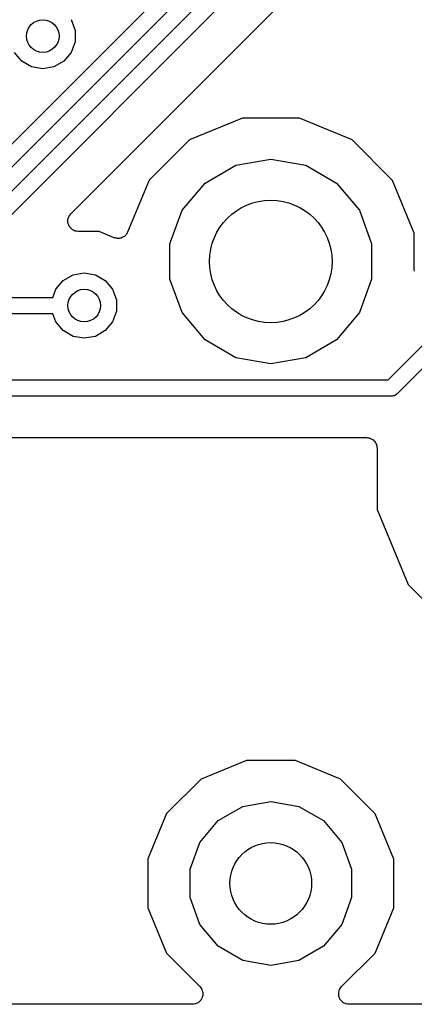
# Model space of a CAD drawing. Extents: x 88 to 361, y -189 to -115.
# Tile 16 of 36: x 193 to 198, y -188 to -175. Entities that reach past the tile are written whole.
import ezdxf

# ---------------------------------------------------------------- set-up
doc = ezdxf.new("R2010")
doc.units = 0
doc.header["$MEASUREMENT"] = 0
doc.layers.add('BLACK', color=7, linetype='CONTINUOUS')

msp = doc.modelspace()

# ---------------------------------------------------------------- linework, layer by layer
at = {"layer": 'Black'}
for p, q in [((192.188, -177.849), (196.604, -173.434)), ((196.775, -173.546), (192.359, -177.961)), ((192.618, -177.996), (197.004, -173.61)), ((197.175, -173.722), (192.759, -178.138)), ((193.765, -177.85), (197.525, -174.09)), ((193.769, -175.472), (193.816, -175.603)), ((193.816, -175.603), (193.816, -175.742)), ((193.816, -175.742), (193.769, -175.874)), ((193.163, -175.98), (193.073, -175.874)), ((193.769, -175.874), (193.679, -175.98)), ((193.284, -176.05), (193.163, -175.98)), ((193.679, -175.98), (193.558, -176.05)), ((193.421, -176.074), (193.284, -176.05)), ((193.558, -176.05), (193.421, -176.074)), ((195.867, -176.677), (195.221, -176.944)), ((196.566, -176.678), (195.867, -176.677)), ((197.212, -176.946), (196.566, -176.678)), ((195.221, -176.944), (194.726, -177.438)), ((197.706, -177.441), (197.212, -176.946)), ((197.652, -179.885), (200.462, -177.074)), ((195.786, -177.256), (196.215, -177.181)), ((196.215, -177.181), (196.644, -177.256)), ((195.409, -177.474), (195.786, -177.256)), ((196.644, -177.256), (197.021, -177.474)), ((200.574, -177.245), (197.764, -180.055)), ((194.726, -177.438), (194.461, -178.075)), ((197.973, -178.087), (197.706, -177.441)), ((195.129, -177.808), (195.409, -177.474)), ((197.021, -177.474), (197.301, -177.808)), ((194.98, -178.217), (195.129, -177.808)), ((197.301, -177.808), (197.45, -178.217)), ((193.728, -177.929), (193.73, -177.923)), ((193.73, -177.945), (193.728, -177.929)), ((193.73, -177.918), (193.736, -177.902)), ((193.73, -177.923), (193.73, -177.918)), ((193.736, -177.902), (193.74, -177.886)), ((193.74, -177.886), (193.743, -177.881)), ((193.743, -177.881), (193.745, -177.876)), ((193.745, -177.876), (193.756, -177.863)), ((193.756, -177.863), (193.765, -177.85)), ((193.73, -177.962), (193.73, -177.945)), ((193.732, -177.967), (193.73, -177.962)), ((193.732, -177.973), (193.732, -177.967)), ((193.739, -177.988), (193.732, -177.973)), ((193.745, -178.003), (193.739, -177.988)), ((193.748, -178.007), (193.745, -178.003)), ((193.751, -178.013), (193.748, -178.007)), ((193.763, -178.024), (193.751, -178.013)), ((193.773, -178.037), (193.763, -178.024)), ((193.778, -178.04), (193.773, -178.037)), ((193.782, -178.044), (193.778, -178.04)), ((193.797, -178.051), (193.782, -178.044)), ((193.811, -178.059), (193.797, -178.051)), ((193.817, -178.06), (193.811, -178.059)), ((193.822, -178.062), (193.817, -178.06)), ((193.839, -178.064), (193.822, -178.062)), ((193.855, -178.067), (193.839, -178.064)), ((194.11, -178.067), (193.855, -178.067)), ((194.295, -178.144), (194.11, -178.067)), ((194.306, -178.146), (194.295, -178.144)), ((194.316, -178.15), (194.306, -178.146)), ((194.327, -178.151), (194.316, -178.15)), ((194.338, -178.153), (194.327, -178.151)), ((194.349, -178.152), (194.338, -178.153)), ((194.36, -178.152), (194.349, -178.152)), ((194.371, -178.149), (194.36, -178.152)), ((194.382, -178.148), (194.371, -178.149)), ((194.392, -178.142), (194.382, -178.148)), ((194.403, -178.139), (194.392, -178.142)), ((194.411, -178.132), (194.403, -178.139)), ((194.421, -178.127), (194.411, -178.132)), ((194.429, -178.119), (194.421, -178.127)), ((194.438, -178.112), (194.429, -178.119)), ((194.444, -178.103), (194.438, -178.112)), ((194.451, -178.095), (194.444, -178.103)), ((194.455, -178.084), (194.451, -178.095)), ((194.461, -178.075), (194.455, -178.084)), ((197.973, -178.539), (197.973, -178.087)), ((194.98, -178.653), (194.98, -178.217)), ((197.45, -178.217), (197.45, -178.653)), ((197.975, -178.555), (197.973, -178.539)), ((193.671, -178.667), (193.792, -178.597)), ((193.792, -178.597), (193.929, -178.573)), ((193.929, -178.573), (194.066, -178.597)), ((194.066, -178.597), (194.187, -178.667)), ((195.129, -179.062), (194.98, -178.653)), ((197.45, -178.653), (197.301, -179.062)), ((193.545, -178.875), (193.581, -178.774)), ((193.581, -178.774), (193.671, -178.667)), ((194.187, -178.667), (194.277, -178.774)), ((194.277, -178.774), (194.324, -178.905)), ((192.728, -178.875), (193.545, -178.875)), ((194.324, -178.905), (194.324, -179.044)), ((193.545, -179.075), (192.77, -179.075)), ((193.581, -179.176), (193.545, -179.075)), ((194.324, -179.044), (194.277, -179.176)), ((195.409, -179.396), (195.129, -179.062)), ((197.301, -179.062), (197.021, -179.396)), ((193.671, -179.282), (193.581, -179.176)), ((194.277, -179.176), (194.187, -179.282)), ((193.792, -179.352), (193.671, -179.282)), ((193.929, -179.376), (193.792, -179.352)), ((194.066, -179.352), (193.929, -179.376)), ((194.187, -179.282), (194.066, -179.352)), ((195.786, -179.614), (195.409, -179.396)), ((197.021, -179.396), (196.644, -179.614)), ((196.215, -179.689), (195.786, -179.614)), ((196.644, -179.614), (196.215, -179.689)), ((192.284, -179.885), (197.652, -179.885)), ((197.693, -180.085), (192.325, -180.085)), ((197.697, -180.084), (197.693, -180.085)), ((197.702, -180.084), (197.697, -180.084)), ((197.714, -180.081), (197.702, -180.084)), ((197.727, -180.079), (197.714, -180.081)), ((197.731, -180.076), (197.727, -180.079)), ((197.735, -180.075), (197.731, -180.076)), ((197.746, -180.068), (197.735, -180.075)), ((197.757, -180.061), (197.746, -180.068)), ((197.76, -180.058), (197.757, -180.061)), ((197.764, -180.055), (197.76, -180.058)), ((192.589, -180.593), (197.39, -180.593)), ((197.39, -180.593), (197.401, -180.595)), ((197.401, -180.595), (197.412, -180.595)), ((197.412, -180.595), (197.423, -180.598)), ((197.423, -180.598), (197.434, -180.6)), ((197.434, -180.6), (197.443, -180.606)), ((197.443, -180.606), (197.454, -180.61)), ((197.454, -180.61), (197.462, -180.617)), ((197.462, -180.617), (197.472, -180.622)), ((197.472, -180.622), (197.479, -180.631)), ((197.479, -180.631), (197.488, -180.638)), ((197.488, -180.638), (197.493, -180.648)), ((197.493, -180.648), (197.5, -180.656)), ((197.5, -180.656), (197.504, -180.667)), ((197.504, -180.667), (197.51, -180.676)), ((197.51, -180.676), (197.512, -180.687)), ((197.512, -180.687), (197.515, -180.698)), ((197.515, -180.698), (197.515, -180.709)), ((197.515, -180.709), (197.517, -180.72)), ((197.517, -180.72), (197.517, -181.472)), ((197.517, -181.472), (197.898, -182.394)), ((197.898, -182.394), (198.602, -183.1)), ((195.916, -184.547), (195.362, -184.776)), ((196.516, -184.547), (195.916, -184.547)), ((197.07, -184.777), (196.516, -184.547)), ((195.362, -184.776), (194.937, -185.2)), ((197.494, -185.202), (197.07, -184.777)), ((195.872, -185.112), (196.215, -185.051)), ((196.215, -185.051), (196.558, -185.112)), ((195.57, -185.286), (195.872, -185.112)), ((196.558, -185.112), (196.86, -185.286)), ((194.937, -185.2), (194.707, -185.754)), ((195.346, -185.553), (195.57, -185.286)), ((196.86, -185.286), (197.084, -185.553)), ((197.723, -185.756), (197.494, -185.202)), ((195.226, -185.881), (195.346, -185.553)), ((197.084, -185.553), (197.204, -185.881)), ((194.707, -185.754), (194.707, -186.354)), ((197.723, -186.356), (197.723, -185.756)), ((195.226, -186.229), (195.226, -185.881)), ((197.204, -185.881), (197.204, -186.229)), ((195.346, -186.557), (195.226, -186.229)), ((197.204, -186.229), (197.084, -186.557)), ((194.707, -186.354), (194.936, -186.908)), ((197.493, -186.91), (197.723, -186.356)), ((195.57, -186.824), (195.346, -186.557)), ((197.084, -186.557), (196.86, -186.824)), ((195.872, -186.998), (195.57, -186.824)), ((196.86, -186.824), (196.558, -186.998)), ((194.936, -186.908), (195.346, -187.319)), ((197.083, -187.319), (197.493, -186.91)), ((196.215, -187.059), (195.872, -186.998)), ((196.558, -186.998), (196.215, -187.059)), ((195.346, -187.319), (195.356, -187.333)), ((195.356, -187.333), (195.366, -187.345)), ((195.366, -187.345), (195.368, -187.351)), ((197.061, -187.35), (197.063, -187.345)), ((197.063, -187.345), (197.074, -187.332)), ((197.074, -187.332), (197.083, -187.319)), ((195.372, -187.457), (195.366, -187.472)), ((195.368, -187.351), (195.371, -187.355)), ((195.371, -187.355), (195.376, -187.371)), ((195.379, -187.442), (195.372, -187.457)), ((195.376, -187.371), (195.381, -187.387)), ((195.381, -187.431), (195.379, -187.436)), ((195.379, -187.436), (195.379, -187.442)), ((195.381, -187.387), (195.381, -187.392)), ((195.381, -187.392), (195.383, -187.398)), ((195.383, -187.398), (195.381, -187.414)), ((195.381, -187.414), (195.381, -187.431)), ((197.047, -187.398), (197.048, -187.392)), ((197.048, -187.414), (197.047, -187.398)), ((197.048, -187.387), (197.054, -187.371)), ((197.048, -187.392), (197.048, -187.387)), ((197.048, -187.431), (197.048, -187.414)), ((197.05, -187.436), (197.048, -187.431)), ((197.05, -187.442), (197.05, -187.436)), ((197.057, -187.457), (197.05, -187.442)), ((197.054, -187.371), (197.058, -187.355)), ((197.063, -187.472), (197.057, -187.457)), ((197.058, -187.355), (197.061, -187.35)), ((195.256, -187.536), (184.11, -187.536)), ((195.272, -187.533), (195.256, -187.536)), ((195.289, -187.531), (195.272, -187.533)), ((195.294, -187.529), (195.289, -187.531)), ((195.3, -187.528), (195.294, -187.529)), ((195.314, -187.52), (195.3, -187.528)), ((195.329, -187.513), (195.314, -187.52)), ((195.333, -187.509), (195.329, -187.513)), ((195.338, -187.506), (195.333, -187.509)), ((195.348, -187.493), (195.338, -187.506)), ((195.36, -187.482), (195.348, -187.493)), ((195.363, -187.477), (195.36, -187.482)), ((195.366, -187.472), (195.363, -187.477)), ((197.067, -187.476), (197.063, -187.472)), ((197.069, -187.482), (197.067, -187.476)), ((197.081, -187.493), (197.069, -187.482)), ((197.092, -187.506), (197.081, -187.493)), ((197.096, -187.509), (197.092, -187.506)), ((197.1, -187.513), (197.096, -187.509)), ((197.115, -187.52), (197.1, -187.513)), ((197.13, -187.528), (197.115, -187.52)), ((197.135, -187.529), (197.13, -187.528)), ((197.14, -187.531), (197.135, -187.529)), ((197.157, -187.533), (197.14, -187.531)), ((197.173, -187.536), (197.157, -187.533)), ((202.876, -187.536), (197.173, -187.536))]:
    msp.add_line(p, q, dxfattribs=at)
for centre, radius in [((193.421, -175.673), 0.2), ((196.215, -178.435), 0.7506), ((193.929, -178.975), 0.2), ((196.215, -186.055), 0.5)]:
    msp.add_circle(centre, radius, dxfattribs=at)

doc.saveas('drawing.dxf')
